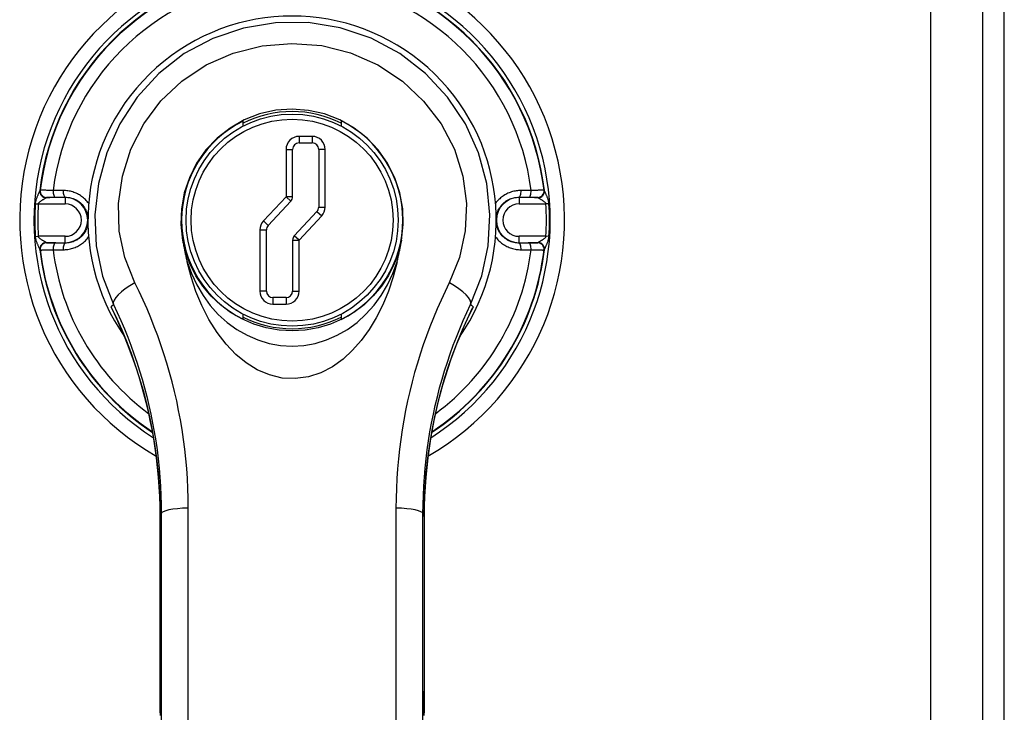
# Model space of a CAD drawing. Header units: inches. Extents: x 15 to 176, y 12 to 99.
# Tile 16 of 26: x 93.33 to 96.35, y 54.5 to 56.62. Entities that reach past the tile are written whole.
import ezdxf

# ---------------------------------------------------------------- set-up
doc = ezdxf.new("R2010")
doc.units = ezdxf.units.IN
doc.header["$MEASUREMENT"] = 0
doc.layers.add('Visible Edges(ANSI)', color=7, linetype='Continuous', lineweight=25)
doc.layers.add('Visible Tangent Edges(ANSI)', color=7, linetype='Continuous', lineweight=25)

msp = doc.modelspace()

# ---------------------------------------------------------------- linework, layer by layer
at = {"layer": 'Visible Edges(ANSI)'}
for p, q in [((96.3459, 32.0913), (96.3459, 79.9233)), ((96.2805, 32.2668), (96.2805, 79.7478)), ((94.0155, 56.2959), (94.0155, 56.3109)), ((94.3155, 56.3119), (94.3155, 56.2959)), ((94.1669, 56.0795), (94.1669, 56.2242)), ((94.1869, 56.2442), (94.2269, 56.2442)), ((94.2469, 56.2242), (94.2469, 56.048)), ((94.0923, 55.9916), (94.1616, 56.0658)), ((94.2416, 56.0343), (94.1723, 55.9601)), ((94.0869, 55.7905), (94.0869, 55.9779)), ((94.1669, 55.9464), (94.1669, 55.7905)), ((94.1469, 55.7705), (94.1069, 55.7705)), ((94.0155, 55.7047), (94.0155, 55.7197)), ((94.3155, 55.7197), (94.3155, 55.7038))]:
    msp.add_line(p, q, dxfattribs=at)
at = {"layer": 'Visible Edges(ANSI)', "flags": 128}
for points in [[(94.5006, 55.9459), (94.5059, 55.9941), (94.5042, 56.0428), (94.4956, 56.091), (94.4801, 56.1377), (94.4579, 56.1818), (94.4293, 56.2226), (94.395, 56.2588), (94.3556, 56.2898), (94.3119, 56.3147), (94.2651, 56.3329), (94.2159, 56.344), (94.1656, 56.3478), (94.1153, 56.3441), (94.0661, 56.3329), (94.0192, 56.3147), (93.9755, 56.2898), (93.9361, 56.2589), (93.9017, 56.2226), (93.8732, 56.1818), (93.851, 56.1377), (93.8354, 56.091), (93.8268, 56.0428), (93.8252, 55.9941), (93.8304, 55.9459)], [(93.8304, 55.9459), (93.8309, 55.9431), (93.8314, 55.9404), (93.832, 55.9376), (93.8325, 55.9349), (93.833, 55.9321), (93.8335, 55.9294), (93.8341, 55.9266), (93.8346, 55.9239), (93.8352, 55.9211), (93.8357, 55.9184), (93.8363, 55.9156), (93.8369, 55.9129), (93.8374, 55.9101), (93.838, 55.9074), (93.8386, 55.9046), (93.8392, 55.9019), (93.8398, 55.8992), (93.8403, 55.8964), (93.841, 55.8937), (93.8416, 55.8909), (93.8422, 55.8882), (93.8428, 55.8854), (93.8434, 55.8827), (93.844, 55.88)], [(94.487, 55.88), (94.4876, 55.8827), (94.4883, 55.8855), (94.4889, 55.8882), (94.4895, 55.8909), (94.4901, 55.8937), (94.4907, 55.8965), (94.4913, 55.8992), (94.4919, 55.902), (94.4925, 55.9047), (94.4931, 55.9075), (94.4937, 55.9103), (94.4942, 55.913), (94.4948, 55.9158), (94.4954, 55.9185), (94.4959, 55.9213), (94.4965, 55.924), (94.497, 55.9268), (94.4975, 55.9295), (94.4981, 55.9323), (94.4986, 55.935), (94.4991, 55.9377), (94.4996, 55.9405), (94.5001, 55.9432), (94.5006, 55.9459)], [(94.487, 55.88), (94.4751, 55.8346), (94.4603, 55.7903), (94.443, 55.7483), (94.4233, 55.709), (94.4013, 55.6726), (94.3772, 55.6394), (94.3509, 55.6095), (94.3215, 55.5824), (94.2889, 55.5591), (94.2533, 55.5406), (94.2152, 55.528), (94.1752, 55.5224), (94.1352, 55.5244), (94.0959, 55.5337), (94.059, 55.5494), (94.025, 55.5705), (93.9932, 55.5967), (93.9633, 55.6279), (93.9357, 55.6638), (93.9107, 55.7037), (93.8891, 55.7459), (93.871, 55.7897), (93.856, 55.8343), (93.844, 55.88)], [(93.613, 55.7389), (93.6287, 55.7059), (93.6439, 55.6719), (93.6585, 55.6368), (93.6723, 55.6007), (93.6854, 55.5636), (93.6977, 55.5255), (93.7091, 55.4866), (93.7195, 55.4467), (93.7288, 55.406), (93.7372, 55.3645), (93.7444, 55.3221), (93.7504, 55.2788), (93.7551, 55.2349), (93.7586, 55.1905), (93.7607, 55.1455), (93.7614, 55.1002)], [(94.5696, 55.1002), (94.5704, 55.1455), (94.5725, 55.1905), (94.5759, 55.2349), (94.5807, 55.2788), (94.5867, 55.3221), (94.5939, 55.3645), (94.6022, 55.406), (94.6116, 55.4467), (94.622, 55.4866), (94.6333, 55.5255), (94.6456, 55.5636), (94.6587, 55.6007), (94.6726, 55.6368), (94.6871, 55.6719), (94.7023, 55.7059), (94.7181, 55.7389)], [(94.7198, 55.7425), (94.7198, 55.7423), (94.7197, 55.7422), (94.7196, 55.742), (94.7196, 55.7419), (94.7195, 55.7417), (94.7194, 55.7416), (94.7193, 55.7414), (94.7193, 55.7413), (94.7192, 55.7411), (94.7191, 55.741), (94.719, 55.7408), (94.719, 55.7407), (94.7189, 55.7405), (94.7188, 55.7404), (94.7187, 55.7402), (94.7187, 55.7401), (94.7186, 55.7399), (94.7185, 55.7398), (94.7184, 55.7396), (94.7184, 55.7395), (94.7183, 55.7393), (94.7182, 55.7392), (94.7181, 55.739), (94.7181, 55.7389)], [(93.7613, 54.565), (93.7612, 54.5788), (93.7612, 54.5938), (93.7612, 54.6097), (93.7612, 54.626)], [(94.5698, 54.626), (94.5699, 54.6097), (94.5698, 54.5938), (94.5698, 54.5787), (94.5697, 54.565)], [(93.7613, 54.565), (93.7614, 54.5408), (93.7616, 54.516), (93.7617, 54.4907)], [(94.5694, 54.4907), (94.5695, 54.516), (94.5696, 54.5408), (94.5697, 54.565)]]:
    msp.add_lwpolyline(points, dxfattribs=at)
at = {"layer": 'Visible Edges(ANSI)'}
msp.add_circle((94.1655, 56.0078), 0.3248, dxfattribs=at)
for centre, radius, start, end in [((94.1655, 56.0078), 0.834, 299.9141, 240.0859), ((94.1655, 56.0078), 0.625, 325.0605, 214.9395), ((94.1655, 56.0078), 0.3325, 63.1831, 116.8169), ((94.1655, 56.0078), 0.3382, 116.3321, 243.6679), ((94.1655, 56.0078), 0.339, 296.2591, 63.7409), ((94.1869, 56.2242), 0.02, 90, 180), ((94.2269, 56.2242), 0.02, 0, 90), ((94.1469, 56.0795), 0.02, 317.0025, 0), ((94.2269, 56.048), 0.02, 317.0025, 0), ((94.1069, 55.9779), 0.02, 137.0025, 180), ((94.1869, 55.9464), 0.02, 137.0025, 180), ((94.1069, 55.7905), 0.02, 180, 270), ((94.1469, 55.7905), 0.02, 270, 0), ((94.1655, 56.0078), 0.3325, 243.1831, 296.8169)]:
    msp.add_arc(centre, radius, start, end, dxfattribs=at)
for centre, major_axis, ratio, start_param, end_param in [((93.7501, 54.7117), (-0.0018, -1.5581), 0.007198, 1.515764, 1.822817), ((94.581, 54.7117), (-0.0018, 1.5581), 0.007205, 1.318775, 1.62583)]:
    msp.add_ellipse(centre, major_axis=major_axis, ratio=ratio, start_param=start_param, end_param=end_param, dxfattribs=at)
at = {"layer": 'Visible Tangent Edges(ANSI)'}
for p, q in [((96.1195, 79.7478), (96.1195, 32.2668)), ((94.1869, 56.2642), (94.1869, 56.2442)), ((94.2269, 56.2642), (94.1869, 56.2642)), ((94.2269, 56.2642), (94.2269, 56.2442)), ((94.1469, 56.2242), (94.1669, 56.2242)), ((94.1469, 56.2242), (94.1469, 56.0795)), ((94.2669, 56.2242), (94.2469, 56.2242)), ((94.2669, 56.048), (94.2669, 56.2242)), ((93.3943, 56.0992), (93.3936, 56.099)), ((94.9374, 56.099), (94.9367, 56.0992)), ((93.4131, 56.0771), (93.4138, 56.0772)), ((93.4707, 56.0771), (93.4131, 56.0771)), ((93.4707, 56.0781), (93.4707, 56.0771)), ((93.4707, 56.0771), (93.4707, 56.0574)), ((94.1469, 56.0795), (94.0777, 56.0052)), ((94.1669, 56.0795), (94.1469, 56.0795)), ((94.1469, 56.0795), (94.1616, 56.0658)), ((94.8603, 56.0781), (94.8603, 56.0771)), ((94.9179, 56.0771), (94.8603, 56.0771)), ((94.8603, 56.0771), (94.8603, 56.0574)), ((94.9172, 56.0772), (94.9179, 56.0771)), ((93.3791, 56.058), (93.3884, 56.0574)), ((93.3884, 56.0574), (93.4707, 56.0574)), ((94.2469, 56.048), (94.2669, 56.048)), ((94.8603, 56.0574), (94.9426, 56.0574)), ((94.952, 56.058), (94.9426, 56.0574)), ((94.1869, 55.9464), (94.2562, 56.0207)), ((94.2416, 56.0343), (94.2562, 56.0207)), ((94.0669, 55.9779), (94.0869, 55.9779)), ((94.0669, 55.9779), (94.0669, 55.7905)), ((94.0777, 56.0052), (94.0923, 55.9916)), ((93.3791, 55.9577), (93.3884, 55.9583)), ((93.4707, 55.9583), (93.3884, 55.9583)), ((93.4707, 55.9386), (93.4707, 55.9583)), ((94.1869, 55.9464), (94.1723, 55.9601)), ((94.9426, 55.9583), (94.8603, 55.9583)), ((94.8603, 55.9386), (94.8603, 55.9583)), ((94.952, 55.9577), (94.9426, 55.9583)), ((93.4138, 55.9384), (93.4131, 55.9386)), ((93.4131, 55.9386), (93.4707, 55.9386)), ((93.4707, 55.9376), (93.4707, 55.9386)), ((94.1669, 55.9464), (94.1869, 55.9464)), ((94.1869, 55.7905), (94.1869, 55.9464)), ((94.8603, 55.9386), (94.9179, 55.9386)), ((94.8603, 55.9376), (94.8603, 55.9386)), ((94.9179, 55.9386), (94.9172, 55.9384)), ((93.3936, 55.9166), (93.3943, 55.9164)), ((94.9367, 55.9164), (94.9374, 55.9166)), ((94.0869, 55.7905), (94.0669, 55.7905)), ((94.1069, 55.7705), (94.1069, 55.7505)), ((94.1469, 55.7705), (94.1469, 55.7505)), ((94.1669, 55.7905), (94.1869, 55.7905)), ((94.1069, 55.7505), (94.1469, 55.7505))]:
    msp.add_line(p, q, dxfattribs=at)
at = {"layer": 'Visible Tangent Edges(ANSI)', "flags": 128}
for points in [[(94.7121, 55.7491), (94.746, 55.8368), (94.7661, 55.9293), (94.7713, 56.0244), (94.7615, 56.1199), (94.7363, 56.2136), (94.6959, 56.3027), (94.641, 56.3844), (94.5734, 56.4567), (94.495, 56.5176), (94.4075, 56.565), (94.3131, 56.597), (94.2147, 56.6125), (94.1151, 56.6118), (94.0169, 56.5955), (93.9227, 56.564), (93.8351, 56.5176), (93.7572, 56.457), (93.6914, 56.3844), (93.6382, 56.3024), (93.5984, 56.2134), (93.5726, 56.1199), (93.5614, 56.0243), (93.5654, 55.9291), (93.585, 55.8367), (93.6189, 55.7491)], [(93.6842, 55.8157), (93.6533, 55.8929), (93.636, 55.9745), (93.6338, 56.0585), (93.646, 56.1428), (93.6721, 56.2248), (93.7115, 56.3022), (93.7634, 56.3726), (93.8274, 56.4337), (93.9024, 56.4831), (93.9855, 56.519), (94.0739, 56.5411), (94.165, 56.5489), (94.2561, 56.5421), (94.3447, 56.5202), (94.4279, 56.4834), (94.503, 56.4335), (94.5682, 56.3725), (94.6219, 56.3023), (94.6622, 56.2249), (94.6878, 56.1428), (94.6989, 56.0586), (94.6954, 55.9747), (94.6778, 55.893), (94.6468, 55.8157)], [(93.393, 56.0983), (93.3929, 56.0977), (93.3926, 56.097), (93.3922, 56.0961), (93.3918, 56.0951), (93.3913, 56.094), (93.3907, 56.0927), (93.3901, 56.0914), (93.3895, 56.09), (93.3888, 56.0885), (93.3881, 56.0869), (93.3874, 56.0852), (93.3866, 56.0835), (93.3859, 56.0817), (93.3851, 56.0799), (93.3843, 56.078), (93.3836, 56.0761), (93.3828, 56.0741), (93.3821, 56.072), (93.3814, 56.0698), (93.3808, 56.0676), (93.3802, 56.0653), (93.3797, 56.0629), (93.3793, 56.0605), (93.3791, 56.058)], [(93.3936, 56.099), (93.3936, 56.099), (93.3936, 56.099), (93.3936, 56.099), (93.3936, 56.099), (93.3935, 56.099), (93.3935, 56.099), (93.3935, 56.0989), (93.3935, 56.0989), (93.3934, 56.0989), (93.3934, 56.0989), (93.3934, 56.0989), (93.3934, 56.0988), (93.3933, 56.0988), (93.3933, 56.0988), (93.3933, 56.0987), (93.3933, 56.0987), (93.3932, 56.0986), (93.3932, 56.0986), (93.3932, 56.0985), (93.3932, 56.0985), (93.3931, 56.0984), (93.3931, 56.0984), (93.3931, 56.0983), (93.393, 56.0983)], [(93.4337, 56.0985), (93.431, 56.0986), (93.4284, 56.0987), (93.4258, 56.0987), (93.4233, 56.0988), (93.4209, 56.0989), (93.4185, 56.0989), (93.4163, 56.099), (93.4141, 56.099), (93.412, 56.0991), (93.41, 56.0991), (93.4081, 56.0992), (93.4063, 56.0992), (93.4047, 56.0992), (93.4031, 56.0993), (93.4017, 56.0993), (93.4003, 56.0993), (93.3991, 56.0993), (93.3981, 56.0993), (93.3971, 56.0993), (93.3963, 56.0993), (93.3956, 56.0993), (93.395, 56.0993), (93.3946, 56.0992), (93.3943, 56.0992)], [(93.4647, 56.0985), (93.4634, 56.0985), (93.4621, 56.0985), (93.4608, 56.0985), (93.4594, 56.0985), (93.4581, 56.0985), (93.4568, 56.0985), (93.4555, 56.0985), (93.4543, 56.0985), (93.453, 56.0985), (93.4517, 56.0985), (93.4504, 56.0985), (93.4491, 56.0985), (93.4478, 56.0985), (93.4465, 56.0985), (93.4452, 56.0985), (93.4439, 56.0985), (93.4426, 56.0985), (93.4414, 56.0985), (93.4401, 56.0985), (93.4388, 56.0985), (93.4375, 56.0985), (93.4363, 56.0985), (93.435, 56.0985), (93.4337, 56.0985)], [(93.5424, 56.0593), (93.5402, 56.0623), (93.5378, 56.0652), (93.5352, 56.0681), (93.5326, 56.0708), (93.5299, 56.0734), (93.527, 56.076), (93.5241, 56.0784), (93.521, 56.0806), (93.5179, 56.0828), (93.5147, 56.0848), (93.5114, 56.0867), (93.508, 56.0884), (93.5046, 56.09), (93.5011, 56.0915), (93.4976, 56.0928), (93.494, 56.094), (93.4904, 56.0951), (93.4868, 56.096), (93.4831, 56.0968), (93.4794, 56.0974), (93.4757, 56.0979), (93.472, 56.0982), (93.4684, 56.0985), (93.4647, 56.0985)], [(94.8664, 56.0985), (94.8627, 56.0985), (94.859, 56.0982), (94.8553, 56.0979), (94.8516, 56.0974), (94.8479, 56.0968), (94.8443, 56.096), (94.8406, 56.0951), (94.837, 56.094), (94.8334, 56.0928), (94.8299, 56.0915), (94.8264, 56.09), (94.823, 56.0884), (94.8196, 56.0866), (94.8163, 56.0848), (94.8131, 56.0827), (94.8099, 56.0806), (94.8069, 56.0784), (94.8039, 56.076), (94.801, 56.0735), (94.7983, 56.0709), (94.7956, 56.0682), (94.7931, 56.0654), (94.7907, 56.0624), (94.7884, 56.0594)], [(94.8973, 56.0985), (94.8961, 56.0985), (94.8948, 56.0985), (94.8935, 56.0985), (94.8922, 56.0985), (94.891, 56.0985), (94.8897, 56.0985), (94.8884, 56.0985), (94.8871, 56.0985), (94.8858, 56.0985), (94.8845, 56.0985), (94.8833, 56.0985), (94.882, 56.0985), (94.8807, 56.0985), (94.8794, 56.0985), (94.8781, 56.0985), (94.8768, 56.0985), (94.8755, 56.0985), (94.8742, 56.0985), (94.8729, 56.0985), (94.8716, 56.0985), (94.8703, 56.0985), (94.869, 56.0985), (94.8677, 56.0985), (94.8664, 56.0985)], [(94.9367, 56.0992), (94.9364, 56.0992), (94.936, 56.0993), (94.9355, 56.0993), (94.9348, 56.0993), (94.9339, 56.0993), (94.933, 56.0993), (94.9319, 56.0993), (94.9307, 56.0993), (94.9294, 56.0993), (94.9279, 56.0993), (94.9264, 56.0992), (94.9247, 56.0992), (94.9229, 56.0992), (94.921, 56.0991), (94.919, 56.0991), (94.9169, 56.099), (94.9148, 56.099), (94.9125, 56.0989), (94.9101, 56.0989), (94.9077, 56.0988), (94.9052, 56.0987), (94.9026, 56.0987), (94.9, 56.0986), (94.8973, 56.0985)], [(94.938, 56.0983), (94.938, 56.0983), (94.9379, 56.0984), (94.9379, 56.0984), (94.9379, 56.0985), (94.9379, 56.0985), (94.9378, 56.0986), (94.9378, 56.0986), (94.9378, 56.0987), (94.9378, 56.0987), (94.9377, 56.0988), (94.9377, 56.0988), (94.9377, 56.0988), (94.9377, 56.0989), (94.9376, 56.0989), (94.9376, 56.0989), (94.9376, 56.0989), (94.9376, 56.0989), (94.9375, 56.099), (94.9375, 56.099), (94.9375, 56.099), (94.9375, 56.099), (94.9374, 56.099), (94.9374, 56.099), (94.9374, 56.099)], [(94.952, 56.058), (94.9517, 56.0605), (94.9514, 56.0629), (94.9509, 56.0653), (94.9503, 56.0676), (94.9496, 56.0698), (94.949, 56.072), (94.9482, 56.0741), (94.9475, 56.0761), (94.9467, 56.078), (94.946, 56.0799), (94.9452, 56.0818), (94.9444, 56.0835), (94.9437, 56.0852), (94.943, 56.0869), (94.9422, 56.0884), (94.9416, 56.0899), (94.9409, 56.0914), (94.9403, 56.0927), (94.9398, 56.0939), (94.9393, 56.0951), (94.9388, 56.0961), (94.9385, 56.097), (94.9382, 56.0977), (94.938, 56.0983)], [(93.3884, 56.0574), (93.3887, 56.0586), (93.3893, 56.0598), (93.3901, 56.061), (93.3911, 56.0621), (93.3922, 56.0632), (93.3934, 56.0642), (93.3947, 56.0652), (93.396, 56.0662), (93.3973, 56.0671), (93.3987, 56.068), (93.4, 56.0689), (93.4014, 56.0697), (93.4027, 56.0705), (93.404, 56.0713), (93.4052, 56.0721), (93.4064, 56.0728), (93.4075, 56.0734), (93.4086, 56.0741), (93.4095, 56.0746), (93.4104, 56.0752), (93.4111, 56.0757), (93.4118, 56.0761), (93.4122, 56.0764), (93.4125, 56.0767)], [(93.4125, 56.0767), (93.4126, 56.0767), (93.4126, 56.0767), (93.4126, 56.0768), (93.4127, 56.0768), (93.4127, 56.0768), (93.4127, 56.0768), (93.4127, 56.0769), (93.4128, 56.0769), (93.4128, 56.0769), (93.4128, 56.0769), (93.4128, 56.0769), (93.4129, 56.0769), (93.4129, 56.077), (93.4129, 56.077), (93.4129, 56.077), (93.413, 56.077), (93.413, 56.077), (93.413, 56.077), (93.413, 56.077), (93.4131, 56.077), (93.4131, 56.077), (93.4131, 56.077), (93.4131, 56.0771), (93.4131, 56.0771)], [(93.4138, 56.0772), (93.414, 56.0772), (93.4143, 56.0773), (93.4147, 56.0773), (93.4152, 56.0774), (93.4158, 56.0774), (93.4164, 56.0774), (93.4172, 56.0775), (93.418, 56.0775), (93.4189, 56.0775), (93.4199, 56.0775), (93.421, 56.0776), (93.4222, 56.0776), (93.4234, 56.0776), (93.4247, 56.0777), (93.4261, 56.0777), (93.4276, 56.0777), (93.4291, 56.0777), (93.4307, 56.0778), (93.4323, 56.0778), (93.434, 56.0778), (93.4358, 56.0778), (93.4376, 56.0778), (93.4394, 56.0779), (93.4413, 56.0779)], [(93.4413, 56.0779), (93.4425, 56.0779), (93.4437, 56.0779), (93.4449, 56.0779), (93.4461, 56.0779), (93.4473, 56.0779), (93.4485, 56.0779), (93.4498, 56.0779), (93.451, 56.0779), (93.4522, 56.0779), (93.4534, 56.078), (93.4547, 56.078), (93.4559, 56.078), (93.4571, 56.078), (93.4583, 56.078), (93.4596, 56.078), (93.4608, 56.078), (93.462, 56.078), (93.4633, 56.078), (93.4645, 56.078), (93.4658, 56.078), (93.467, 56.078), (93.4682, 56.078), (93.4695, 56.0781), (93.4707, 56.0781)], [(93.4707, 56.0781), (93.4748, 56.078), (93.4788, 56.0776), (93.4829, 56.0771), (93.4869, 56.0763), (93.4909, 56.0752), (93.4948, 56.074), (93.4987, 56.0725), (93.5024, 56.0707), (93.5061, 56.0687), (93.5097, 56.0665), (93.5131, 56.0641), (93.5164, 56.0614), (93.5195, 56.0586), (93.5225, 56.0555), (93.5252, 56.0523), (93.5278, 56.0489), (93.5302, 56.0454), (93.5324, 56.0417), (93.5343, 56.0379), (93.5361, 56.034), (93.5376, 56.03), (93.5388, 56.026), (93.5398, 56.0219), (93.5406, 56.0177)], [(94.7905, 56.0176), (94.7913, 56.0218), (94.7922, 56.026), (94.7935, 56.0301), (94.795, 56.0341), (94.7967, 56.038), (94.7986, 56.0418), (94.8007, 56.0455), (94.8031, 56.049), (94.8057, 56.0524), (94.8084, 56.0556), (94.8114, 56.0586), (94.8146, 56.0614), (94.8179, 56.0641), (94.8213, 56.0665), (94.8249, 56.0687), (94.8286, 56.0707), (94.8324, 56.0724), (94.8362, 56.074), (94.8402, 56.0752), (94.8441, 56.0763), (94.8482, 56.0771), (94.8522, 56.0776), (94.8563, 56.078), (94.8603, 56.0781)], [(94.8603, 56.0781), (94.8616, 56.0781), (94.8628, 56.078), (94.864, 56.078), (94.8653, 56.078), (94.8665, 56.078), (94.8678, 56.078), (94.869, 56.078), (94.8702, 56.078), (94.8715, 56.078), (94.8727, 56.078), (94.8739, 56.078), (94.8752, 56.078), (94.8764, 56.078), (94.8776, 56.078), (94.8788, 56.0779), (94.8801, 56.0779), (94.8813, 56.0779), (94.8825, 56.0779), (94.8837, 56.0779), (94.8849, 56.0779), (94.8862, 56.0779), (94.8874, 56.0779), (94.8886, 56.0779), (94.8898, 56.0779)], [(94.8898, 56.0779), (94.8917, 56.0779), (94.8935, 56.0778), (94.8953, 56.0778), (94.897, 56.0778), (94.8987, 56.0778), (94.9003, 56.0778), (94.9019, 56.0777), (94.9034, 56.0777), (94.9049, 56.0777), (94.9063, 56.0777), (94.9076, 56.0776), (94.9088, 56.0776), (94.91, 56.0776), (94.9111, 56.0775), (94.9121, 56.0775), (94.913, 56.0775), (94.9139, 56.0775), (94.9146, 56.0774), (94.9153, 56.0774), (94.9159, 56.0774), (94.9163, 56.0773), (94.9167, 56.0773), (94.917, 56.0772), (94.9172, 56.0772)], [(94.9179, 56.0771), (94.9179, 56.0771), (94.918, 56.077), (94.918, 56.077), (94.918, 56.077), (94.918, 56.077), (94.918, 56.077), (94.9181, 56.077), (94.9181, 56.077), (94.9181, 56.077), (94.9181, 56.077), (94.9182, 56.077), (94.9182, 56.0769), (94.9182, 56.0769), (94.9182, 56.0769), (94.9183, 56.0769), (94.9183, 56.0769), (94.9183, 56.0769), (94.9183, 56.0768), (94.9184, 56.0768), (94.9184, 56.0768), (94.9184, 56.0768), (94.9184, 56.0767), (94.9185, 56.0767), (94.9185, 56.0767)], [(94.9185, 56.0767), (94.9188, 56.0764), (94.9193, 56.0761), (94.9199, 56.0756), (94.9207, 56.0752), (94.9215, 56.0746), (94.9225, 56.0741), (94.9235, 56.0734), (94.9247, 56.0728), (94.9258, 56.0721), (94.9271, 56.0713), (94.9284, 56.0705), (94.9297, 56.0697), (94.931, 56.0689), (94.9324, 56.068), (94.9338, 56.0671), (94.9351, 56.0662), (94.9364, 56.0652), (94.9377, 56.0642), (94.9389, 56.0632), (94.94, 56.0621), (94.9409, 56.061), (94.9417, 56.0598), (94.9423, 56.0586), (94.9426, 56.0574)], [(93.5405, 55.998), (93.5398, 55.9938), (93.5388, 55.9897), (93.5376, 55.9856), (93.5361, 55.9816), (93.5344, 55.9776), (93.5325, 55.9738), (93.5303, 55.9702), (93.528, 55.9666), (93.5254, 55.9632), (93.5226, 55.96), (93.5196, 55.957), (93.5165, 55.9542), (93.5132, 55.9516), (93.5097, 55.9492), (93.5062, 55.9469), (93.5025, 55.945), (93.4987, 55.9432), (93.4948, 55.9417), (93.4909, 55.9404), (93.4869, 55.9394), (93.4829, 55.9386), (93.4788, 55.938), (93.4748, 55.9377), (93.4707, 55.9376)], [(94.8603, 55.9376), (94.8563, 55.9377), (94.8522, 55.938), (94.8482, 55.9386), (94.8442, 55.9394), (94.8402, 55.9404), (94.8363, 55.9417), (94.8324, 55.9432), (94.8286, 55.9449), (94.8249, 55.9469), (94.8214, 55.9491), (94.8179, 55.9516), (94.8147, 55.9542), (94.8115, 55.9571), (94.8086, 55.9601), (94.8058, 55.9634), (94.8032, 55.9667), (94.8009, 55.9703), (94.7987, 55.9739), (94.7967, 55.9777), (94.795, 55.9816), (94.7935, 55.9856), (94.7922, 55.9897), (94.7912, 55.9938), (94.7905, 55.998)], [(93.3791, 55.9577), (93.3793, 55.9552), (93.3797, 55.9527), (93.3802, 55.9503), (93.3808, 55.948), (93.3814, 55.9458), (93.3821, 55.9436), (93.3828, 55.9416), (93.3836, 55.9395), (93.3843, 55.9376), (93.3851, 55.9357), (93.3859, 55.9339), (93.3866, 55.9321), (93.3874, 55.9304), (93.3881, 55.9288), (93.3888, 55.9272), (93.3895, 55.9257), (93.3901, 55.9243), (93.3907, 55.9229), (93.3913, 55.9217), (93.3918, 55.9206), (93.3922, 55.9196), (93.3926, 55.9187), (93.3929, 55.9179), (93.393, 55.9173)], [(93.4125, 55.9389), (93.4122, 55.9392), (93.4118, 55.9396), (93.4111, 55.94), (93.4104, 55.9405), (93.4095, 55.941), (93.4086, 55.9416), (93.4075, 55.9422), (93.4064, 55.9429), (93.4052, 55.9436), (93.404, 55.9443), (93.4027, 55.9451), (93.4014, 55.9459), (93.4, 55.9467), (93.3986, 55.9476), (93.3973, 55.9485), (93.3959, 55.9494), (93.3946, 55.9504), (93.3934, 55.9514), (93.3922, 55.9525), (93.3911, 55.9535), (93.3901, 55.9547), (93.3893, 55.9558), (93.3887, 55.957), (93.3884, 55.9583)], [(93.4647, 55.9171), (93.4684, 55.9172), (93.472, 55.9174), (93.4757, 55.9177), (93.4794, 55.9182), (93.4831, 55.9189), (93.4868, 55.9196), (93.4904, 55.9206), (93.494, 55.9216), (93.4976, 55.9228), (93.5012, 55.9241), (93.5046, 55.9256), (93.5081, 55.9272), (93.5114, 55.929), (93.5147, 55.9309), (93.518, 55.9329), (93.5211, 55.935), (93.5242, 55.9373), (93.5272, 55.9397), (93.53, 55.9421), (93.5328, 55.9447), (93.5354, 55.9475), (93.538, 55.9503), (93.5404, 55.9532), (93.5426, 55.9562)], [(94.5006, 55.9468), (94.4913, 55.9085), (94.4778, 55.8725), (94.4603, 55.838), (94.439, 55.8057), (94.414, 55.7758), (94.3856, 55.7489), (94.3541, 55.7252), (94.3199, 55.7053), (94.2834, 55.6894), (94.2452, 55.6778), (94.2058, 55.6707), (94.1658, 55.6684), (94.1258, 55.6707), (94.0863, 55.6777), (94.0481, 55.6892), (94.0116, 55.7051), (93.9773, 55.725), (93.9459, 55.7485), (93.9175, 55.7754), (93.8925, 55.8052), (93.871, 55.8376), (93.8534, 55.8722), (93.8398, 55.9084), (93.8305, 55.9468)], [(94.7886, 55.9563), (94.7909, 55.9533), (94.7933, 55.9504), (94.7958, 55.9476), (94.7984, 55.9448), (94.8012, 55.9422), (94.804, 55.9397), (94.807, 55.9373), (94.81, 55.935), (94.8131, 55.9329), (94.8164, 55.9308), (94.8197, 55.9289), (94.823, 55.9272), (94.8265, 55.9256), (94.8299, 55.9241), (94.8335, 55.9228), (94.837, 55.9216), (94.8407, 55.9206), (94.8443, 55.9196), (94.848, 55.9189), (94.8516, 55.9182), (94.8553, 55.9177), (94.859, 55.9174), (94.8627, 55.9172), (94.8664, 55.9171)], [(94.9426, 55.9583), (94.9423, 55.957), (94.9417, 55.9558), (94.9409, 55.9546), (94.94, 55.9535), (94.9389, 55.9525), (94.9377, 55.9514), (94.9364, 55.9504), (94.9351, 55.9495), (94.9337, 55.9485), (94.9324, 55.9476), (94.931, 55.9467), (94.9297, 55.9459), (94.9284, 55.9451), (94.9271, 55.9443), (94.9258, 55.9436), (94.9246, 55.9429), (94.9235, 55.9422), (94.9225, 55.9416), (94.9215, 55.941), (94.9206, 55.9405), (94.9199, 55.94), (94.9193, 55.9396), (94.9188, 55.9392), (94.9185, 55.9389)], [(94.938, 55.9173), (94.9382, 55.9179), (94.9385, 55.9187), (94.9388, 55.9195), (94.9393, 55.9206), (94.9398, 55.9217), (94.9403, 55.9229), (94.9409, 55.9242), (94.9416, 55.9257), (94.9422, 55.9272), (94.9429, 55.9288), (94.9437, 55.9304), (94.9444, 55.9321), (94.9452, 55.9339), (94.946, 55.9357), (94.9467, 55.9376), (94.9475, 55.9396), (94.9482, 55.9416), (94.949, 55.9436), (94.9496, 55.9458), (94.9503, 55.948), (94.9509, 55.9503), (94.9514, 55.9527), (94.9517, 55.9552), (94.952, 55.9577)], [(93.393, 55.9173), (93.3931, 55.9173), (93.3931, 55.9172), (93.3931, 55.9172), (93.3932, 55.9171), (93.3932, 55.9171), (93.3932, 55.917), (93.3932, 55.917), (93.3933, 55.917), (93.3933, 55.9169), (93.3933, 55.9169), (93.3933, 55.9168), (93.3934, 55.9168), (93.3934, 55.9168), (93.3934, 55.9168), (93.3934, 55.9167), (93.3935, 55.9167), (93.3935, 55.9167), (93.3935, 55.9167), (93.3935, 55.9167), (93.3936, 55.9166), (93.3936, 55.9166), (93.3936, 55.9166), (93.3936, 55.9166), (93.3936, 55.9166)], [(93.3943, 55.9164), (93.3946, 55.9164), (93.395, 55.9164), (93.3956, 55.9164), (93.3963, 55.9164), (93.3971, 55.9163), (93.3981, 55.9163), (93.3991, 55.9163), (93.4003, 55.9164), (93.4017, 55.9164), (93.4031, 55.9164), (93.4047, 55.9164), (93.4064, 55.9164), (93.4081, 55.9165), (93.41, 55.9165), (93.412, 55.9166), (93.4141, 55.9166), (93.4163, 55.9167), (93.4186, 55.9167), (93.4209, 55.9168), (93.4233, 55.9168), (93.4258, 55.9169), (93.4284, 55.917), (93.431, 55.9171), (93.4337, 55.9172)], [(93.4131, 55.9386), (93.4131, 55.9386), (93.4131, 55.9386), (93.4131, 55.9386), (93.4131, 55.9386), (93.413, 55.9386), (93.413, 55.9386), (93.413, 55.9386), (93.413, 55.9386), (93.4129, 55.9386), (93.4129, 55.9387), (93.4129, 55.9387), (93.4129, 55.9387), (93.4128, 55.9387), (93.4128, 55.9387), (93.4128, 55.9387), (93.4128, 55.9388), (93.4127, 55.9388), (93.4127, 55.9388), (93.4127, 55.9388), (93.4127, 55.9388), (93.4126, 55.9389), (93.4126, 55.9389), (93.4126, 55.9389), (93.4125, 55.9389)], [(93.4413, 55.9378), (93.4394, 55.9378), (93.4376, 55.9378), (93.4358, 55.9378), (93.434, 55.9378), (93.4323, 55.9379), (93.4307, 55.9379), (93.4291, 55.9379), (93.4276, 55.9379), (93.4262, 55.9379), (93.4248, 55.938), (93.4235, 55.938), (93.4222, 55.938), (93.421, 55.9381), (93.42, 55.9381), (93.4189, 55.9381), (93.418, 55.9382), (93.4172, 55.9382), (93.4164, 55.9382), (93.4158, 55.9383), (93.4152, 55.9383), (93.4147, 55.9383), (93.4143, 55.9384), (93.414, 55.9384), (93.4138, 55.9384)], [(93.4337, 55.9172), (93.435, 55.9171), (93.4363, 55.9171), (93.4375, 55.9171), (93.4388, 55.9171), (93.4401, 55.9171), (93.4414, 55.9171), (93.4426, 55.9171), (93.4439, 55.9171), (93.4452, 55.9171), (93.4465, 55.9171), (93.4478, 55.9171), (93.4491, 55.9171), (93.4504, 55.9171), (93.4517, 55.9171), (93.453, 55.9171), (93.4543, 55.9171), (93.4555, 55.9171), (93.4568, 55.9171), (93.4581, 55.9171), (93.4594, 55.9171), (93.4608, 55.9171), (93.4621, 55.9171), (93.4634, 55.9171), (93.4647, 55.9171)], [(93.4707, 55.9376), (93.4695, 55.9376), (93.4682, 55.9376), (93.467, 55.9376), (93.4658, 55.9376), (93.4645, 55.9376), (93.4633, 55.9376), (93.462, 55.9376), (93.4608, 55.9376), (93.4596, 55.9376), (93.4583, 55.9377), (93.4571, 55.9377), (93.4559, 55.9377), (93.4547, 55.9377), (93.4534, 55.9377), (93.4522, 55.9377), (93.451, 55.9377), (93.4498, 55.9377), (93.4485, 55.9377), (93.4473, 55.9377), (93.4461, 55.9377), (93.4449, 55.9377), (93.4437, 55.9377), (93.4425, 55.9378), (93.4413, 55.9378)], [(94.8898, 55.9378), (94.8886, 55.9378), (94.8874, 55.9377), (94.8862, 55.9377), (94.8849, 55.9377), (94.8837, 55.9377), (94.8825, 55.9377), (94.8813, 55.9377), (94.8801, 55.9377), (94.8788, 55.9377), (94.8776, 55.9377), (94.8764, 55.9377), (94.8752, 55.9377), (94.8739, 55.9377), (94.8727, 55.9377), (94.8715, 55.9376), (94.8702, 55.9376), (94.869, 55.9376), (94.8678, 55.9376), (94.8665, 55.9376), (94.8653, 55.9376), (94.864, 55.9376), (94.8628, 55.9376), (94.8616, 55.9376), (94.8603, 55.9376)], [(94.8664, 55.9171), (94.8677, 55.9171), (94.869, 55.9171), (94.8703, 55.9171), (94.8716, 55.9171), (94.8729, 55.9171), (94.8742, 55.9171), (94.8755, 55.9171), (94.8768, 55.9171), (94.8781, 55.9171), (94.8794, 55.9171), (94.8807, 55.9171), (94.882, 55.9171), (94.8833, 55.9171), (94.8845, 55.9171), (94.8858, 55.9171), (94.8871, 55.9171), (94.8884, 55.9171), (94.8897, 55.9171), (94.891, 55.9171), (94.8922, 55.9171), (94.8935, 55.9171), (94.8948, 55.9171), (94.8961, 55.9171), (94.8973, 55.9172)], [(94.9172, 55.9384), (94.917, 55.9384), (94.9167, 55.9384), (94.9163, 55.9383), (94.9159, 55.9383), (94.9153, 55.9383), (94.9146, 55.9382), (94.9139, 55.9382), (94.913, 55.9382), (94.9121, 55.9381), (94.9111, 55.9381), (94.91, 55.9381), (94.9089, 55.938), (94.9076, 55.938), (94.9063, 55.938), (94.9049, 55.9379), (94.9035, 55.9379), (94.9019, 55.9379), (94.9004, 55.9379), (94.8987, 55.9379), (94.897, 55.9378), (94.8953, 55.9378), (94.8935, 55.9378), (94.8917, 55.9378), (94.8898, 55.9378)], [(94.8973, 55.9172), (94.9, 55.9171), (94.9026, 55.917), (94.9052, 55.9169), (94.9077, 55.9168), (94.9102, 55.9168), (94.9125, 55.9167), (94.9148, 55.9167), (94.917, 55.9166), (94.9191, 55.9166), (94.921, 55.9165), (94.9229, 55.9165), (94.9247, 55.9164), (94.9264, 55.9164), (94.928, 55.9164), (94.9294, 55.9164), (94.9307, 55.9164), (94.9319, 55.9163), (94.933, 55.9163), (94.9339, 55.9163), (94.9348, 55.9164), (94.9355, 55.9164), (94.936, 55.9164), (94.9364, 55.9164), (94.9367, 55.9164)], [(94.9185, 55.9389), (94.9185, 55.9389), (94.9184, 55.9389), (94.9184, 55.9389), (94.9184, 55.9388), (94.9184, 55.9388), (94.9183, 55.9388), (94.9183, 55.9388), (94.9183, 55.9388), (94.9183, 55.9387), (94.9182, 55.9387), (94.9182, 55.9387), (94.9182, 55.9387), (94.9182, 55.9387), (94.9181, 55.9387), (94.9181, 55.9386), (94.9181, 55.9386), (94.9181, 55.9386), (94.918, 55.9386), (94.918, 55.9386), (94.918, 55.9386), (94.918, 55.9386), (94.918, 55.9386), (94.9179, 55.9386), (94.9179, 55.9386)], [(94.9374, 55.9166), (94.9374, 55.9166), (94.9374, 55.9166), (94.9375, 55.9166), (94.9375, 55.9166), (94.9375, 55.9167), (94.9375, 55.9167), (94.9376, 55.9167), (94.9376, 55.9167), (94.9376, 55.9167), (94.9376, 55.9168), (94.9377, 55.9168), (94.9377, 55.9168), (94.9377, 55.9168), (94.9377, 55.9169), (94.9378, 55.9169), (94.9378, 55.917), (94.9378, 55.917), (94.9378, 55.917), (94.9379, 55.9171), (94.9379, 55.9171), (94.9379, 55.9172), (94.9379, 55.9172), (94.938, 55.9173), (94.938, 55.9173)], [(93.8441, 55.88), (93.8572, 55.8439), (93.8735, 55.8095), (93.8928, 55.777), (93.9148, 55.7468), (93.9395, 55.7193), (93.9667, 55.6947), (93.9962, 55.6732), (94.0277, 55.6552), (94.0607, 55.6408), (94.095, 55.6305), (94.1301, 55.6242), (94.1657, 55.6221), (94.2011, 55.6242), (94.2362, 55.6305), (94.2705, 55.6409), (94.3035, 55.6552), (94.335, 55.6733), (94.3644, 55.6948), (94.3917, 55.7195), (94.4165, 55.7471), (94.4385, 55.7773), (94.4577, 55.8096), (94.4739, 55.844), (94.487, 55.8799)], [(93.8476, 55.1262), (93.8473, 55.1564), (93.8464, 55.1865), (93.8449, 55.2167), (93.8428, 55.2468), (93.8402, 55.2768), (93.8369, 55.3067), (93.8331, 55.3365), (93.8287, 55.3662), (93.8237, 55.3958), (93.8182, 55.4252), (93.8121, 55.4544), (93.8054, 55.4835), (93.7982, 55.5124), (93.7905, 55.541), (93.7822, 55.5695), (93.7733, 55.5979), (93.764, 55.626), (93.7541, 55.6539), (93.7436, 55.6815), (93.7327, 55.7089), (93.7213, 55.7361), (93.7094, 55.7629), (93.697, 55.7894), (93.6842, 55.8157)], [(94.6468, 55.8157), (94.634, 55.7894), (94.6216, 55.7629), (94.6097, 55.736), (94.5983, 55.7089), (94.5874, 55.6815), (94.577, 55.6538), (94.5671, 55.6259), (94.5577, 55.5978), (94.5489, 55.5694), (94.5406, 55.5409), (94.5328, 55.5122), (94.5256, 55.4833), (94.519, 55.4543), (94.5129, 55.4251), (94.5073, 55.3957), (94.5023, 55.3661), (94.4979, 55.3365), (94.4941, 55.3067), (94.4909, 55.2767), (94.4882, 55.2467), (94.4861, 55.2167), (94.4847, 55.1865), (94.4838, 55.1564), (94.4835, 55.1262)], [(93.6189, 55.7491), (93.6186, 55.7488), (93.6183, 55.7486), (93.618, 55.7483), (93.6177, 55.748), (93.6173, 55.7477), (93.617, 55.7475), (93.6167, 55.7472), (93.6164, 55.7469), (93.616, 55.7466), (93.6157, 55.7463), (93.6154, 55.7461), (93.6151, 55.7458), (93.6147, 55.7455), (93.6144, 55.7452), (93.6141, 55.745), (93.6138, 55.7447), (93.6135, 55.7444), (93.6131, 55.7441), (93.6128, 55.7439), (93.6125, 55.7436), (93.6122, 55.7433), (93.6118, 55.743), (93.6115, 55.7428), (93.6112, 55.7425)], [(93.613, 55.7389), (93.6129, 55.739), (93.6128, 55.7392), (93.6128, 55.7393), (93.6127, 55.7395), (93.6126, 55.7396), (93.6125, 55.7398), (93.6125, 55.7399), (93.6124, 55.7401), (93.6123, 55.7402), (93.6122, 55.7404), (93.6122, 55.7405), (93.6121, 55.7407), (93.612, 55.7408), (93.6119, 55.741), (93.6119, 55.7411), (93.6118, 55.7413), (93.6117, 55.7414), (93.6116, 55.7416), (93.6116, 55.7417), (93.6115, 55.7419), (93.6114, 55.742), (93.6113, 55.7422), (93.6113, 55.7423), (93.6112, 55.7425)], [(93.7614, 55.1003), (93.7611, 55.1308), (93.7601, 55.1611), (93.7585, 55.1912), (93.7564, 55.221), (93.7536, 55.2507), (93.7502, 55.2801), (93.7463, 55.3091), (93.7418, 55.3378), (93.7368, 55.3662), (93.7314, 55.3942), (93.7254, 55.4217), (93.7189, 55.4489), (93.712, 55.4757), (93.7047, 55.5021), (93.6969, 55.5282), (93.6887, 55.5538), (93.6802, 55.579), (93.6712, 55.6037), (93.662, 55.628), (93.6524, 55.6518), (93.6425, 55.6752), (93.6323, 55.6981), (93.6219, 55.7205), (93.6112, 55.7425)], [(93.6189, 55.7491), (93.6304, 55.7247), (93.6414, 55.7001), (93.6521, 55.6751), (93.6623, 55.6499), (93.672, 55.6245), (93.6813, 55.5988), (93.6901, 55.5729), (93.6985, 55.5468), (93.7064, 55.5205), (93.7138, 55.494), (93.7207, 55.4674), (93.7271, 55.4406), (93.7331, 55.4136), (93.7385, 55.3865), (93.7435, 55.3592), (93.7479, 55.3317), (93.7519, 55.3042), (93.7553, 55.2765), (93.7582, 55.2487), (93.7606, 55.2208), (93.7624, 55.1929), (93.7637, 55.1649), (93.7645, 55.1369), (93.7648, 55.1089)], [(94.5662, 55.1089), (94.5665, 55.1369), (94.5673, 55.1649), (94.5686, 55.1929), (94.5705, 55.2208), (94.5729, 55.2487), (94.5758, 55.2764), (94.5792, 55.3041), (94.5831, 55.3317), (94.5876, 55.3591), (94.5925, 55.3864), (94.5979, 55.4135), (94.6039, 55.4404), (94.6103, 55.4672), (94.6172, 55.4939), (94.6246, 55.5204), (94.6325, 55.5467), (94.6409, 55.5728), (94.6497, 55.5988), (94.659, 55.6245), (94.6688, 55.6499), (94.679, 55.6751), (94.6896, 55.7001), (94.7006, 55.7247), (94.7121, 55.7491)], [(94.7198, 55.7425), (94.7092, 55.7205), (94.6987, 55.6981), (94.6885, 55.6752), (94.6787, 55.6518), (94.6691, 55.628), (94.6598, 55.6037), (94.6509, 55.579), (94.6423, 55.5538), (94.6341, 55.5282), (94.6264, 55.5021), (94.619, 55.4757), (94.6121, 55.4489), (94.6057, 55.4217), (94.5997, 55.3942), (94.5942, 55.3662), (94.5892, 55.3378), (94.5848, 55.3091), (94.5808, 55.2801), (94.5775, 55.2507), (94.5747, 55.221), (94.5725, 55.1912), (94.5709, 55.1611), (94.57, 55.1308), (94.5696, 55.1003)], [(94.7198, 55.7425), (94.7195, 55.7428), (94.7192, 55.743), (94.7189, 55.7433), (94.7186, 55.7436), (94.7182, 55.7439), (94.7179, 55.7441), (94.7176, 55.7444), (94.7173, 55.7447), (94.7169, 55.745), (94.7166, 55.7452), (94.7163, 55.7455), (94.716, 55.7458), (94.7157, 55.7461), (94.7153, 55.7463), (94.715, 55.7466), (94.7147, 55.7469), (94.7144, 55.7472), (94.714, 55.7475), (94.7137, 55.7477), (94.7134, 55.748), (94.7131, 55.7483), (94.7127, 55.7486), (94.7124, 55.7488), (94.7121, 55.7491)], [(93.7614, 55.1003), (93.7616, 55.1007), (93.7617, 55.1011), (93.7619, 55.1014), (93.762, 55.1018), (93.7621, 55.1021), (93.7623, 55.1025), (93.7624, 55.1028), (93.7626, 55.1032), (93.7627, 55.1035), (93.7628, 55.1039), (93.763, 55.1043), (93.7631, 55.1046), (93.7633, 55.105), (93.7634, 55.1053), (93.7635, 55.1057), (93.7637, 55.106), (93.7638, 55.1064), (93.764, 55.1068), (93.7641, 55.1071), (93.7642, 55.1075), (93.7644, 55.1078), (93.7645, 55.1082), (93.7647, 55.1085), (93.7648, 55.1089)], [(93.7648, 55.1089), (93.7648, 55.0093), (93.7648, 54.9093), (93.7648, 54.8092), (93.7648, 54.7087), (93.7648, 54.6081), (93.7648, 54.5073), (93.7648, 54.4062)], [(93.8476, 54.4398), (93.8476, 54.5385), (93.8476, 54.637), (93.8476, 54.7353), (93.8476, 54.8333), (93.8476, 54.9312), (93.8476, 55.0288), (93.8476, 55.1262)], [(94.4835, 55.1262), (94.4835, 55.0288), (94.4835, 54.9312), (94.4835, 54.8333), (94.4835, 54.7353), (94.4835, 54.637), (94.4835, 54.5385), (94.4835, 54.4398)], [(94.5662, 55.1089), (94.5664, 55.1085), (94.5665, 55.1082), (94.5667, 55.1078), (94.5668, 55.1075), (94.5669, 55.1071), (94.5671, 55.1068), (94.5672, 55.1064), (94.5674, 55.106), (94.5675, 55.1057), (94.5677, 55.1053), (94.5678, 55.105), (94.5679, 55.1046), (94.5681, 55.1043), (94.5682, 55.1039), (94.5684, 55.1035), (94.5685, 55.1032), (94.5686, 55.1028), (94.5688, 55.1025), (94.5689, 55.1021), (94.5691, 55.1018), (94.5692, 55.1014), (94.5693, 55.1011), (94.5695, 55.1007), (94.5696, 55.1003)], [(94.5662, 54.4062), (94.5662, 54.5073), (94.5662, 54.6081), (94.5662, 54.7087), (94.5662, 54.8092), (94.5662, 54.9093), (94.5662, 55.0093), (94.5662, 55.1089)], [(93.7612, 54.6259), (93.7612, 54.6458), (93.7613, 54.6658), (93.7613, 54.6857), (93.7613, 54.7057), (93.7613, 54.7256), (93.7614, 54.7456), (93.7614, 54.7655), (93.7614, 54.7855), (93.7614, 54.8054), (93.7614, 54.8253), (93.7614, 54.8451), (93.7615, 54.865), (93.7615, 54.8848), (93.7615, 54.9046), (93.7615, 54.9244), (93.7615, 54.9441), (93.7615, 54.9638), (93.7615, 54.9835), (93.7615, 55.0031), (93.7615, 55.0226), (93.7615, 55.0422), (93.7615, 55.0616), (93.7614, 55.081), (93.7614, 55.1003)], [(94.5696, 55.1003), (94.5696, 55.081), (94.5696, 55.0616), (94.5696, 55.0422), (94.5696, 55.0226), (94.5696, 55.0031), (94.5696, 54.9835), (94.5696, 54.9638), (94.5696, 54.9441), (94.5696, 54.9244), (94.5696, 54.9046), (94.5696, 54.8848), (94.5696, 54.865), (94.5696, 54.8451), (94.5696, 54.8253), (94.5696, 54.8054), (94.5696, 54.7855), (94.5697, 54.7655), (94.5697, 54.7456), (94.5697, 54.7256), (94.5697, 54.7057), (94.5698, 54.6857), (94.5698, 54.6658), (94.5698, 54.6458), (94.5698, 54.6259)], [(93.7613, 54.5654), (93.7613, 54.5676), (93.7613, 54.5698), (93.7613, 54.572), (93.7613, 54.5743), (93.7613, 54.5767), (93.7612, 54.5791), (93.7612, 54.5815), (93.7612, 54.5839), (93.7612, 54.5864), (93.7612, 54.5889), (93.7612, 54.5915), (93.7612, 54.594), (93.7612, 54.5966), (93.7612, 54.5992), (93.7612, 54.6018), (93.7612, 54.6045), (93.7612, 54.6071), (93.7612, 54.6098), (93.7612, 54.6125), (93.7612, 54.6152), (93.7612, 54.6179), (93.7612, 54.6206), (93.7612, 54.6232), (93.7612, 54.6259)], [(94.5698, 54.6259), (94.5698, 54.6232), (94.5698, 54.6206), (94.5698, 54.6179), (94.5699, 54.6152), (94.5699, 54.6125), (94.5699, 54.6098), (94.5699, 54.6071), (94.5699, 54.6045), (94.5698, 54.6018), (94.5698, 54.5992), (94.5698, 54.5966), (94.5698, 54.594), (94.5698, 54.5915), (94.5698, 54.5889), (94.5698, 54.5864), (94.5698, 54.5839), (94.5698, 54.5815), (94.5698, 54.5791), (94.5698, 54.5767), (94.5698, 54.5743), (94.5698, 54.572), (94.5698, 54.5698), (94.5698, 54.5676), (94.5697, 54.5654)], [(93.7617, 54.4996), (93.7615, 54.533), (93.7613, 54.5654)], [(94.5697, 54.5654), (94.5696, 54.533), (94.5694, 54.4996)]]:
    msp.add_lwpolyline(points, dxfattribs=at)
at = {"layer": 'Visible Tangent Edges(ANSI)'}
msp.add_circle((94.1655, 56.0078), 0.3091, dxfattribs=at)
for centre, radius, start, end in [((94.1655, 56.0078), 0.7902, 302.4711, 237.5289), ((94.1655, 56.0078), 0.7778, 96.6798, 173.3202), ((94.1655, 56.0078), 0.7766, 96.7579, 173.2421), ((94.1655, 56.0078), 0.7778, 6.6798, 83.3202), ((94.1655, 56.0078), 0.7766, 6.7579, 83.2421), ((94.1655, 56.0078), 0.7374, 97.0627, 172.9373), ((94.1655, 56.0078), 0.7374, 7.0627, 82.9373), ((94.1869, 56.2242), 0.04, 90, 180), ((94.2269, 56.2242), 0.04, 0, 90), ((93.4707, 56.0078), 0.0692, 270, 90), ((94.8603, 56.0078), 0.0692, 90, 270), ((94.1655, 56.0078), 0.788, 176.3514, 183.6486), ((94.1655, 56.0078), 0.7787, 176.3514, 183.6486), ((93.4707, 56.0078), 0.0496, 270, 90), ((94.2269, 56.048), 0.04, 317.0025, 0), ((94.8603, 56.0078), 0.0496, 90, 270), ((94.1655, 56.0078), 0.7787, 356.3514, 3.6486), ((94.1655, 56.0078), 0.788, 356.3514, 3.6486), ((94.1069, 55.9779), 0.04, 137.0025, 180), ((94.1655, 56.0078), 0.7778, 186.6798, 236.6866), ((94.1655, 56.0078), 0.7374, 187.0627, 233.497), ((94.1655, 56.0078), 0.7778, 303.3134, 353.3202), ((94.1655, 56.0078), 0.7374, 306.503, 352.9373), ((94.1655, 56.0078), 0.7766, 186.7579, 236.6051), ((94.1655, 56.0078), 0.7766, 303.3949, 353.2421), ((94.1069, 55.7905), 0.04, 180, 270), ((94.1469, 55.7905), 0.04, 270, 0)]:
    msp.add_arc(centre, radius, start, end, dxfattribs=at)
for centre, major_axis, ratio, start_param, end_param in [((93.4125, 56.096), (-0.0177, 0.0087), 0.976901, 0.346873, 2.017675), ((93.4131, 56.0967), (0.0044, -0.0192), 0.997018, 4.368236, 6.055061), ((93.4138, 56.0969), (0.0044, -0.0192), 0.997017, 4.367948, 6.055085), ((93.4413, 56.0976), (0.0001, -0.0197), 0.383204, 4.662134, 6.264289), ((93.4707, 56.0977), (0.0001, -0.0197), 0.308135, 4.67076, 6.264839), ((94.8603, 56.0977), (-0.0001, -0.0197), 0.308135, 0.018346, 1.612425), ((94.8898, 56.0976), (-0.0001, -0.0197), 0.383204, 0.018896, 1.621052), ((94.9172, 56.0969), (-0.0044, -0.0192), 0.997017, 0.2281, 1.915237), ((94.9179, 56.0967), (-0.0044, -0.0192), 0.997018, 0.228124, 1.914949), ((94.9185, 56.096), (0.0177, 0.0087), 0.976901, 4.26551, 5.936313), ((93.4125, 55.9196), (-0.0177, -0.0087), 0.976901, 4.26551, 5.936313), ((93.4131, 55.9189), (0.0044, 0.0192), 0.997018, 0.228124, 1.914949), ((93.4138, 55.9187), (0.0044, 0.0192), 0.997017, 0.2281, 1.915237), ((93.4413, 55.9181), (0.0001, 0.0197), 0.383204, 0.018896, 1.621052), ((93.4707, 55.9179), (0.0001, 0.0197), 0.308135, 0.018346, 1.612425), ((94.8603, 55.9179), (-0.0001, 0.0197), 0.308135, 4.67076, 6.264839), ((94.8898, 55.9181), (-0.0001, 0.0197), 0.383204, 4.662134, 6.264289), ((94.9172, 55.9187), (-0.0044, 0.0192), 0.997017, 4.367948, 6.055085), ((94.9179, 55.9189), (-0.0044, 0.0192), 0.997018, 4.368236, 6.055061), ((94.9185, 55.9196), (0.0177, -0.0087), 0.976901, 0.346873, 2.017675), ((93.7079, 55.7912), (-0.0887, -0.0427), 0.330309, 4.821764, 6.264694), ((94.6232, 55.7912), (0.0887, -0.0427), 0.330309, 0.018491, 1.461422), ((93.8632, 55.1088), (-0.0984, 0), 0.179209, 4.872037, 6.274315), ((94.4678, 55.1088), (0.0984, 0), 0.179209, 0.00887, 1.411148), ((93.8205, 55.1002), (-0.0591, 0), 0.249286, 6.274174, 6.283185), ((94.5106, 55.1002), (0.0591, 0), 0.249286, 0, 0.009011), ((93.8203, 54.6259), (-0.0591, 0.0001), 0.054987, 0, 0.00874), ((94.5108, 54.6259), (0.0591, 0.0001), 0.054987, 6.274445, 6.283185), ((93.8204, 54.5653), (-0.0591, -0.0003), 0.610641, 6.272165, 6.283185), ((94.5107, 54.5653), (0.0591, -0.0003), 0.610641, 0, 0.01102)]:
    msp.add_ellipse(centre, major_axis=major_axis, ratio=ratio, start_param=start_param, end_param=end_param, dxfattribs=at)

doc.saveas('drawing.dxf')
